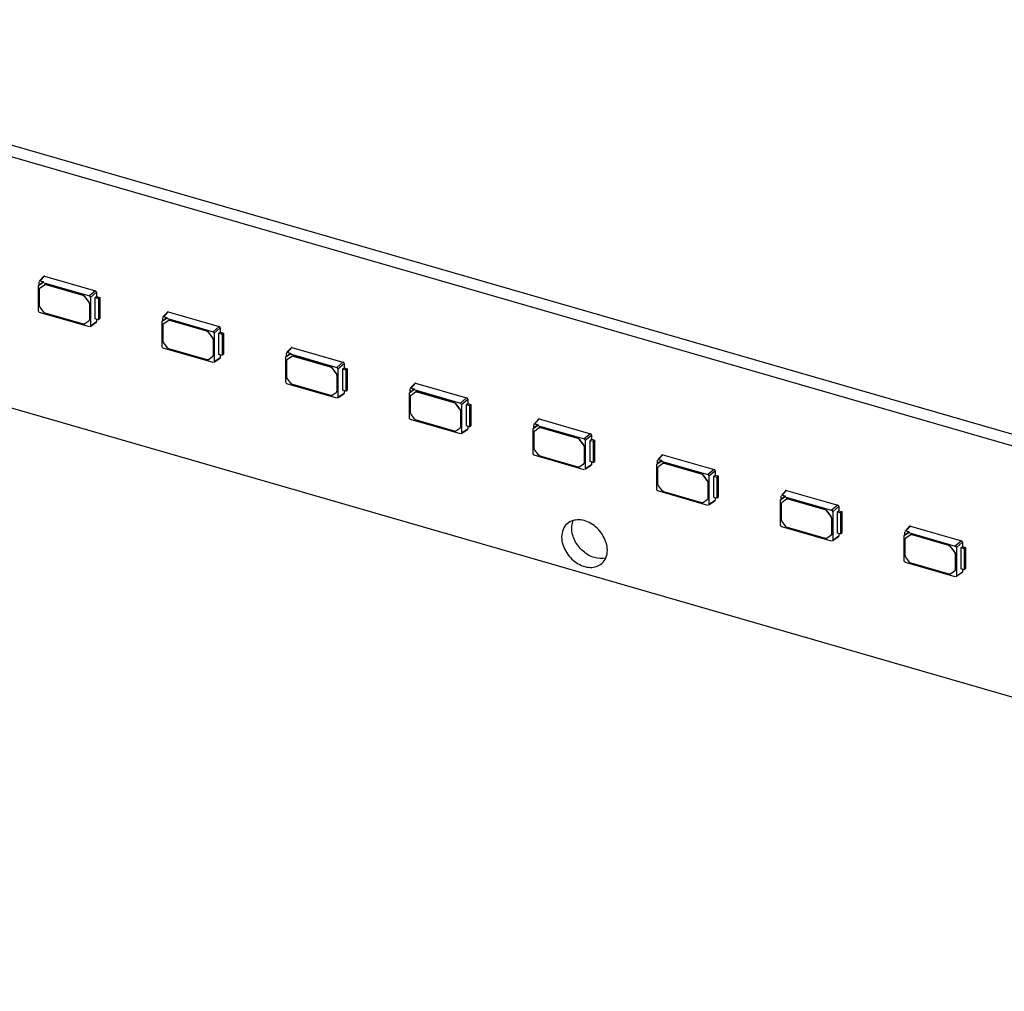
# Model space of a CAD drawing. Header units: millimetres. Extents: x 0 to 210, y 0 to 297.
# Tile 37 of 59: x 103 to 115, y 224 to 235. Entities that reach past the tile are written whole.
import ezdxf

# ---------------------------------------------------------------- set-up
doc = ezdxf.new("R2010")
doc.units = ezdxf.units.MM
doc.header["$LTSCALE"] = 19.36
doc.layers.get('0').update_dxf_attribs({"linetype": 'CONTINUOUS'})

msp = doc.modelspace()

# ---------------------------------------------------------------- linework, layer by layer
at = {"color": 7, "linetype": 'Continuous'}
for p, q in [((65.83727, 241.51068), (134.25328, 221.76068)), ((117.21764, 229.73428), (102.28489, 234.04499)), ((117.09979, 229.63221), (102.16704, 233.94292)), ((103.28291, 232.22423), (103.28279, 232.26254)), ((103.3369, 232.32582), (103.28513, 232.2691)), ((103.29514, 232.27132), (103.34671, 232.3281)), ((103.29514, 232.27133), (103.33342, 232.26016)), ((103.34671, 232.3281), (103.94104, 232.15653)), ((103.27616, 232.21821), (103.28296, 232.22415)), ((103.27622, 232.21814), (103.32605, 232.25358)), ((103.27634, 231.92139), (103.27622, 232.21814)), ((103.33342, 232.26016), (103.28291, 232.22423)), ((103.28728, 231.98473), (103.28728, 232.17575)), ((103.29475, 232.19144), (103.29332, 232.1902)), ((103.29333, 232.19018), (103.29453, 232.19115)), ((103.29453, 232.19115), (103.3461, 232.22806)), ((103.33348, 232.26009), (103.32599, 232.25366)), ((103.32605, 232.25358), (103.8702, 232.09639)), ((103.36217, 232.22902), (103.79267, 232.10475)), ((103.3636, 232.23026), (103.7941, 232.10598)), ((103.94104, 232.15653), (103.8702, 232.09639)), ((103.81016, 232.09245), (103.86151, 232.02628)), ((103.86293, 232.02752), (103.81159, 232.09369)), ((103.88255, 232.08047), (103.95318, 232.14088)), ((103.88255, 232.08047), (103.88255, 231.74639)), ((103.93759, 232.07899), (103.95318, 232.09115)), ((103.93759, 232.07899), (103.97509, 232.06817)), ((103.93759, 231.83156), (103.93759, 232.07899)), ((103.95318, 232.14088), (103.95318, 232.09115)), ((103.95318, 232.09115), (103.98952, 232.08066)), ((103.97509, 232.06817), (103.98952, 232.08066)), ((103.97509, 232.06817), (103.97509, 231.82073)), ((103.98952, 232.08066), (103.98952, 231.83323)), ((103.33791, 231.90923), (103.29453, 231.96514)), ((103.86875, 232.0067), (103.86875, 231.81807)), ((103.87018, 232.00793), (103.87018, 231.8193)), ((103.8702, 231.7376), (103.28869, 231.90547)), ((103.79943, 231.76876), (103.35541, 231.89693)), ((103.8627, 231.80363), (103.86151, 231.80266)), ((103.86414, 231.80485), (103.86271, 231.80361)), ((103.97509, 231.82073), (103.93759, 231.83156)), ((103.95318, 231.82706), (103.95318, 231.79399)), ((103.97509, 231.82073), (103.98952, 231.83323)), ((104.71623, 231.8025), (104.72303, 231.80844)), ((104.71628, 231.80243), (104.76611, 231.83787)), ((104.72297, 231.80852), (104.72285, 231.84683)), ((104.77349, 231.84445), (104.72297, 231.80852)), ((104.77697, 231.91011), (104.72519, 231.85339)), ((104.73459, 231.77544), (104.78617, 231.81235)), ((104.73521, 231.85561), (104.78677, 231.91239)), ((104.73521, 231.85562), (104.77349, 231.84445)), ((104.77354, 231.84438), (104.76606, 231.83795)), ((104.76611, 231.83787), (105.31026, 231.68068)), ((104.78677, 231.91239), (105.3811, 231.74082)), ((104.80224, 231.81331), (105.23273, 231.68904)), ((104.80366, 231.81455), (105.23416, 231.69027)), ((103.86151, 231.80266), (103.81693, 231.77095)), ((103.95318, 231.79399), (103.88255, 231.74639)), ((103.94941, 231.7864), (103.88499, 231.74279)), ((104.7164, 231.50568), (104.71628, 231.80243)), ((104.72734, 231.56902), (104.72734, 231.76004)), ((104.73481, 231.77573), (104.73338, 231.77449)), ((104.7334, 231.77447), (104.73459, 231.77544)), ((105.3811, 231.74082), (105.31026, 231.68068)), ((105.32262, 231.66476), (105.39325, 231.72517)), ((105.39325, 231.72517), (105.39325, 231.67544)), ((105.25023, 231.67674), (105.30157, 231.61057)), ((105.303, 231.61181), (105.25165, 231.67798)), ((105.30882, 231.59099), (105.30882, 231.40236)), ((105.31024, 231.59222), (105.31024, 231.40359)), ((105.32262, 231.66476), (105.32262, 231.33068)), ((105.37766, 231.66328), (105.39324, 231.67544)), ((105.37766, 231.66328), (105.41516, 231.65246)), ((105.37766, 231.41585), (105.37766, 231.66328)), ((105.39324, 231.67544), (105.42959, 231.66495)), ((105.41516, 231.65246), (105.42959, 231.66495)), ((105.41516, 231.65246), (105.41516, 231.40502)), ((105.42959, 231.66495), (105.42959, 231.41752)), ((105.31026, 231.32189), (104.72875, 231.48976)), ((104.77798, 231.49352), (104.73459, 231.54943)), ((105.23949, 231.35305), (104.79547, 231.48122)), ((106.21703, 231.4944), (106.16526, 231.43768)), ((106.17527, 231.4399), (106.22684, 231.49668)), ((106.22684, 231.49668), (106.82117, 231.32511)), ((105.30157, 231.38695), (105.25699, 231.35524)), ((105.30276, 231.38792), (105.30157, 231.38695)), ((105.30421, 231.38914), (105.30278, 231.3879)), ((105.39325, 231.37828), (105.32262, 231.33068)), ((105.38947, 231.37069), (105.32505, 231.32708)), ((105.41516, 231.40502), (105.37766, 231.41585)), ((105.39325, 231.41135), (105.39325, 231.37828)), ((105.41516, 231.40502), (105.42959, 231.41752)), ((106.15629, 231.38679), (106.16309, 231.39273)), ((106.15635, 231.38672), (106.20618, 231.42216)), ((106.15646, 231.08997), (106.15635, 231.38672)), ((106.16303, 231.3928), (106.16292, 231.43112)), ((106.21355, 231.42874), (106.16303, 231.3928)), ((106.1674, 231.15331), (106.1674, 231.34433)), ((106.17487, 231.36002), (106.17344, 231.35878)), ((106.17346, 231.35876), (106.17465, 231.35973)), ((106.17465, 231.35973), (106.22623, 231.39664)), ((106.17527, 231.4399), (106.21355, 231.42874)), ((106.21361, 231.42867), (106.20612, 231.42224)), ((106.20618, 231.42216), (106.75033, 231.26496)), ((106.2423, 231.3976), (106.67279, 231.27333)), ((106.24373, 231.39884), (106.67422, 231.27456)), ((106.69029, 231.26103), (106.74163, 231.19486)), ((106.74306, 231.1961), (106.69172, 231.26226)), ((106.82117, 231.32511), (106.75033, 231.26496)), ((106.76268, 231.24905), (106.83331, 231.30946)), ((106.76268, 231.24905), (106.76268, 230.91497)), ((106.81772, 231.24757), (106.83331, 231.25973)), ((106.81772, 231.24757), (106.85522, 231.23675)), ((106.81772, 231.00014), (106.81772, 231.24757)), ((106.83331, 231.30946), (106.83331, 231.25973)), ((106.83331, 231.25973), (106.86965, 231.24924)), ((106.85522, 231.23675), (106.86965, 231.24924)), ((106.85522, 231.23675), (106.85522, 230.98931)), ((106.86965, 231.24924), (106.86965, 231.00181)), ((106.21804, 231.07781), (106.17465, 231.13372)), ((106.74888, 231.17527), (106.74888, 230.98665)), ((106.75031, 231.17651), (106.75031, 230.98788)), ((106.75033, 230.90618), (106.16881, 231.07405)), ((106.67956, 230.93733), (106.23553, 231.06551)), ((106.85522, 230.98931), (106.86965, 231.00181)), ((107.59641, 230.97101), (107.64624, 231.00645)), ((107.60309, 230.97709), (107.60298, 231.01541)), ((107.65361, 231.01303), (107.60309, 230.97709)), ((107.65709, 231.07869), (107.60532, 231.02197)), ((107.61533, 231.02419), (107.6669, 231.08097)), ((107.61533, 231.02419), (107.65361, 231.01303)), ((107.65367, 231.01296), (107.64618, 231.00653)), ((107.64624, 231.00645), (108.19039, 230.84925)), ((107.6669, 231.08097), (108.26123, 230.9094)), ((106.74163, 230.97124), (106.69705, 230.93953)), ((106.74283, 230.97221), (106.74163, 230.97124)), ((106.74427, 230.97343), (106.74284, 230.97219)), ((106.83331, 230.96257), (106.76268, 230.91497)), ((106.82954, 230.95498), (106.76512, 230.91137)), ((106.85522, 230.98931), (106.81772, 231.00014)), ((106.83331, 230.99564), (106.83331, 230.96257)), ((107.59635, 230.97108), (107.60315, 230.97702)), ((107.59652, 230.67426), (107.59641, 230.97101)), ((107.60747, 230.7376), (107.60747, 230.92862)), ((107.61494, 230.94431), (107.61351, 230.94307)), ((107.61352, 230.94305), (107.61471, 230.94402)), ((107.61471, 230.94402), (107.66629, 230.98093)), ((107.68236, 230.98189), (108.11286, 230.85762)), ((107.68379, 230.98313), (108.11428, 230.85885)), ((108.26123, 230.9094), (108.19039, 230.84925)), ((108.20274, 230.83334), (108.27337, 230.89375)), ((108.27337, 230.89375), (108.27337, 230.84402)), ((108.13035, 230.84532), (108.18169, 230.77915)), ((108.18312, 230.78039), (108.13178, 230.84655)), ((108.20274, 230.83334), (108.20274, 230.49926)), ((108.25778, 230.83186), (108.27337, 230.84402)), ((108.25778, 230.83186), (108.29528, 230.82104)), ((108.25778, 230.58443), (108.25778, 230.83186)), ((108.27337, 230.84402), (108.30971, 230.83353)), ((108.29528, 230.82104), (108.30971, 230.83353)), ((108.29528, 230.82104), (108.29528, 230.5736)), ((108.30971, 230.83353), (108.30971, 230.5861)), ((108.19039, 230.49047), (107.60888, 230.65834)), ((107.6581, 230.6621), (107.61471, 230.71801)), ((108.18894, 230.75956), (108.18894, 230.57094)), ((108.19037, 230.7608), (108.19037, 230.57217)), ((109.09716, 230.66297), (109.04538, 230.60626)), ((109.05539, 230.60848), (109.10696, 230.66526)), ((109.10696, 230.66526), (109.70129, 230.49369)), ((108.11962, 230.52162), (107.6756, 230.6498)), ((108.18169, 230.55553), (108.13712, 230.52382)), ((108.18289, 230.5565), (108.18169, 230.55553)), ((108.18433, 230.55772), (108.1829, 230.55648)), ((108.27337, 230.54686), (108.20274, 230.49926)), ((108.29528, 230.5736), (108.25778, 230.58443)), ((108.27337, 230.57993), (108.27337, 230.54686)), ((108.29528, 230.5736), (108.30971, 230.5861)), ((109.03642, 230.55537), (109.04321, 230.56131)), ((109.03647, 230.5553), (109.0863, 230.59074)), ((109.03659, 230.25855), (109.03647, 230.5553)), ((109.04316, 230.56138), (109.04304, 230.5997)), ((109.09368, 230.59732), (109.04316, 230.56138)), ((109.05478, 230.52831), (109.10636, 230.56522)), ((109.0554, 230.60848), (109.09368, 230.59732)), ((109.09373, 230.59725), (109.08625, 230.59081)), ((109.0863, 230.59074), (109.63045, 230.43354)), ((109.12242, 230.56618), (109.55292, 230.44191)), ((109.12385, 230.56742), (109.55435, 230.44314)), ((108.2696, 230.53927), (108.20518, 230.49566)), ((109.04753, 230.32189), (109.04753, 230.5129)), ((109.055, 230.5286), (109.05357, 230.52736)), ((109.05358, 230.52734), (109.05478, 230.52831)), ((109.57041, 230.42961), (109.62176, 230.36344)), ((109.62319, 230.36468), (109.57184, 230.43084)), ((109.70129, 230.49369), (109.63045, 230.43354)), ((109.64281, 230.41763), (109.71344, 230.47804)), ((109.69785, 230.41615), (109.71343, 230.42831)), ((109.71344, 230.47804), (109.71343, 230.42831)), ((109.71343, 230.42831), (109.74977, 230.41782)), ((109.629, 230.34385), (109.629, 230.15523)), ((109.63043, 230.34509), (109.63043, 230.15646)), ((109.64281, 230.41763), (109.64281, 230.08355)), ((109.69785, 230.41615), (109.73535, 230.40533)), ((109.69785, 230.16872), (109.69785, 230.41615)), ((109.73535, 230.40533), (109.74977, 230.41782)), ((109.73535, 230.40533), (109.73535, 230.15789)), ((109.74977, 230.41782), (109.74977, 230.17039)), ((109.63045, 230.07476), (109.04894, 230.24263)), ((109.09816, 230.24639), (109.05478, 230.3023)), ((109.55968, 230.10591), (109.11566, 230.23409)), ((110.53722, 230.24726), (110.48545, 230.19055)), ((110.49546, 230.19277), (110.54702, 230.24955)), ((110.54702, 230.24955), (111.14135, 230.07798)), ((109.62176, 230.13982), (109.57718, 230.10811)), ((109.62295, 230.14079), (109.62176, 230.13982)), ((109.62439, 230.14201), (109.62297, 230.14077)), ((109.71343, 230.13115), (109.64281, 230.08355)), ((109.70966, 230.12356), (109.64524, 230.07995)), ((109.73535, 230.15789), (109.69785, 230.16872)), ((109.71343, 230.16422), (109.71343, 230.13115)), ((109.73535, 230.15789), (109.74977, 230.17039)), ((110.47648, 230.13966), (110.48328, 230.1456)), ((110.47654, 230.13958), (110.52637, 230.17503)), ((110.47665, 229.84284), (110.47654, 230.13958)), ((110.48322, 230.14567), (110.48311, 230.18399)), ((110.53374, 230.18161), (110.48322, 230.14567)), ((110.48759, 229.90618), (110.48759, 230.09719)), ((110.49506, 230.11289), (110.49363, 230.11165)), ((110.49365, 230.11163), (110.49484, 230.1126)), ((110.49484, 230.1126), (110.54642, 230.14951)), ((110.49546, 230.19277), (110.53374, 230.18161)), ((110.5338, 230.18153), (110.52631, 230.1751)), ((110.52637, 230.17503), (111.07052, 230.01783)), ((110.56249, 230.15047), (110.99298, 230.02619)), ((110.56392, 230.1517), (110.99441, 230.02743)), ((111.01048, 230.0139), (111.06182, 229.94773)), ((111.06325, 229.94897), (111.01191, 230.01513)), ((111.14135, 230.07798), (111.07052, 230.01783)), ((111.08287, 230.00192), (111.1535, 230.06233)), ((111.08287, 230.00192), (111.08287, 229.66784)), ((111.13791, 230.00044), (111.1535, 230.0126)), ((111.13791, 230.00044), (111.17541, 229.98962)), ((111.13791, 229.75301), (111.13791, 230.00044)), ((111.1535, 230.06233), (111.1535, 230.0126)), ((111.1535, 230.0126), (111.18984, 230.00211)), ((111.17541, 229.98962), (111.18984, 230.00211)), ((111.17541, 229.98962), (111.17541, 229.74218)), ((111.18984, 230.00211), (111.18984, 229.75468)), ((110.53823, 229.83068), (110.49484, 229.88659)), ((111.06907, 229.92814), (111.06907, 229.73951)), ((111.0705, 229.92938), (111.0705, 229.74075)), ((111.07052, 229.65905), (110.489, 229.82692)), ((110.99974, 229.6902), (110.55572, 229.81838)), ((111.17541, 229.74218), (111.13791, 229.75301)), ((111.1535, 229.74851), (111.1535, 229.71544)), ((111.17541, 229.74218), (111.18984, 229.75468)), ((111.9166, 229.72387), (111.96643, 229.75932)), ((111.92328, 229.72996), (111.92317, 229.76828)), ((111.9738, 229.7659), (111.92328, 229.72996)), ((111.97728, 229.83155), (111.92551, 229.77484)), ((111.93552, 229.77706), (111.98709, 229.83384)), ((111.93552, 229.77706), (111.9738, 229.7659)), ((111.97386, 229.76582), (111.96637, 229.75939)), ((111.96643, 229.75932), (112.51058, 229.60212)), ((111.98709, 229.83384), (112.58142, 229.66227)), ((111.06182, 229.72411), (111.01724, 229.6924)), ((111.06301, 229.72508), (111.06182, 229.72411)), ((111.06446, 229.7263), (111.06303, 229.72506)), ((111.1535, 229.71544), (111.08287, 229.66784)), ((111.14973, 229.70785), (111.0853, 229.66424)), ((111.91654, 229.72395), (111.92334, 229.72989)), ((111.91671, 229.42713), (111.9166, 229.72387)), ((111.92766, 229.49047), (111.92766, 229.68148)), ((111.93512, 229.69718), (111.9337, 229.69594)), ((111.93371, 229.69592), (111.9349, 229.69689)), ((111.9349, 229.69689), (111.98648, 229.7338)), ((112.00255, 229.73476), (112.43304, 229.61048)), ((112.00398, 229.73599), (112.43447, 229.61172)), ((112.58142, 229.66227), (112.51058, 229.60212)), ((112.52293, 229.5862), (112.59356, 229.64662)), ((112.59356, 229.64662), (112.59356, 229.59689)), ((112.45054, 229.59819), (112.50188, 229.53202)), ((112.50331, 229.53326), (112.45197, 229.59942)), ((112.50913, 229.51243), (112.50913, 229.3238)), ((112.51056, 229.51367), (112.51056, 229.32504)), ((112.52293, 229.5862), (112.52293, 229.25213)), ((112.57797, 229.58473), (112.59356, 229.59689)), ((112.57797, 229.58473), (112.61547, 229.57391)), ((112.57797, 229.33729), (112.57797, 229.58473)), ((112.59356, 229.59689), (112.6299, 229.5864)), ((112.61547, 229.57391), (112.6299, 229.5864)), ((112.61547, 229.57391), (112.61547, 229.32647)), ((112.6299, 229.5864), (112.6299, 229.33897)), ((112.51058, 229.24334), (111.92907, 229.41121)), ((111.97829, 229.41497), (111.9349, 229.47088)), ((112.43981, 229.27449), (111.99579, 229.40267)), ((113.41734, 229.41584), (113.36557, 229.35913)), ((113.37558, 229.36135), (113.42715, 229.41813)), ((113.42715, 229.41813), (114.02148, 229.24656)), ((112.50188, 229.3084), (112.4573, 229.27669)), ((112.50308, 229.30937), (112.50188, 229.3084)), ((112.50452, 229.31059), (112.50309, 229.30935)), ((112.59356, 229.29973), (112.52293, 229.25213)), ((112.58979, 229.29214), (112.52537, 229.24853)), ((112.61547, 229.32647), (112.57797, 229.33729)), ((112.59356, 229.33279), (112.59356, 229.29973)), ((112.61547, 229.32647), (112.6299, 229.33897)), ((113.3566, 229.30824), (113.3634, 229.31418)), ((113.35666, 229.30816), (113.40649, 229.34361)), ((113.35678, 229.01142), (113.35666, 229.30816)), ((113.36335, 229.31425), (113.36323, 229.35257)), ((113.41386, 229.35019), (113.36335, 229.31425)), ((113.37519, 229.28147), (113.37376, 229.28023)), ((113.37377, 229.28021), (113.37497, 229.28118)), ((113.37497, 229.28118), (113.42654, 229.31809)), ((113.37558, 229.36135), (113.41386, 229.35019)), ((113.41392, 229.35011), (113.40643, 229.34368)), ((113.40649, 229.34361), (113.95064, 229.18641)), ((113.44261, 229.31905), (113.87311, 229.19477)), ((113.44404, 229.32028), (113.87454, 229.19601)), ((113.36772, 229.07476), (113.36772, 229.26577)), ((113.8906, 229.18248), (113.94195, 229.11631)), ((113.94337, 229.11755), (113.89203, 229.18371)), ((114.02148, 229.24656), (113.95064, 229.18641)), ((113.96299, 229.17049), (114.03362, 229.23091)), ((113.96299, 229.17049), (113.96299, 228.83642)), ((114.01803, 229.16902), (114.03362, 229.18118)), ((114.01803, 229.16902), (114.05553, 229.1582)), ((114.01803, 228.92158), (114.01803, 229.16902)), ((114.03362, 229.23091), (114.03362, 229.18118)), ((114.03362, 229.18118), (114.06996, 229.17069)), ((114.05553, 229.1582), (114.06996, 229.17069)), ((114.06996, 229.17069), (114.06996, 228.92325)), ((113.41835, 228.99926), (113.37497, 229.05517)), ((113.94919, 229.09672), (113.94919, 228.90809)), ((113.95062, 229.09796), (113.95062, 228.90933)), ((114.05553, 229.1582), (114.05553, 228.91076)), ((113.95064, 228.82763), (113.36913, 228.9955)), ((113.87987, 228.85878), (113.43585, 228.98696)), ((113.94195, 228.89269), (113.89737, 228.86098)), ((113.94314, 228.89366), (113.94195, 228.89269)), ((113.94458, 228.89488), (113.94315, 228.89364)), ((114.03362, 228.88402), (113.96299, 228.83642)), ((114.02985, 228.87643), (113.96543, 228.83282)), ((114.05553, 228.91076), (114.01803, 228.92158)), ((114.03362, 228.91708), (114.03362, 228.88402)), ((114.05553, 228.91076), (114.06996, 228.92325))]:
    msp.add_line(p, q, dxfattribs=at)
at = {"color": 9, "linetype": 'Continuous'}
for p, q in [((103.29453, 232.19115), (103.29595, 232.19239)), ((103.34468, 232.22682), (103.3461, 232.22806)), ((103.36217, 232.22902), (103.3636, 232.23026)), ((103.79267, 232.10475), (103.7941, 232.10598)), ((103.81016, 232.09245), (103.81159, 232.09369)), ((103.86151, 232.02628), (103.86293, 232.02752)), ((103.86875, 232.0067), (103.87018, 232.00793)), ((103.86875, 231.81807), (103.87018, 231.8193)), ((104.78474, 231.81111), (104.78617, 231.81235)), ((104.80224, 231.81331), (104.80366, 231.81455)), ((104.73459, 231.77544), (104.73602, 231.77668)), ((105.23273, 231.68904), (105.23416, 231.69027)), ((105.25023, 231.67674), (105.25165, 231.67798)), ((105.30157, 231.61057), (105.303, 231.61181)), ((105.30882, 231.59099), (105.31024, 231.59222)), ((105.30882, 231.40236), (105.31024, 231.40359)), ((106.17465, 231.35973), (106.17608, 231.36097)), ((106.2248, 231.3954), (106.22623, 231.39664)), ((106.2423, 231.3976), (106.24373, 231.39884)), ((106.67279, 231.27333), (106.67422, 231.27456)), ((106.69029, 231.26103), (106.69172, 231.26226)), ((106.74163, 231.19486), (106.74306, 231.1961)), ((106.74888, 231.17527), (106.75031, 231.17651)), ((106.74888, 230.98665), (106.75031, 230.98788)), ((107.61471, 230.94402), (107.61614, 230.94526)), ((107.66486, 230.97969), (107.66629, 230.98093)), ((107.68236, 230.98189), (107.68379, 230.98313)), ((108.11286, 230.85762), (108.11428, 230.85885)), ((108.13035, 230.84532), (108.13178, 230.84655)), ((108.18169, 230.77915), (108.18312, 230.78039)), ((108.18894, 230.75956), (108.19037, 230.7608)), ((108.18894, 230.57094), (108.19037, 230.57217)), ((109.10493, 230.56398), (109.10636, 230.56522)), ((109.12242, 230.56618), (109.12385, 230.56742)), ((109.05478, 230.52831), (109.05621, 230.52955)), ((109.55292, 230.44191), (109.55435, 230.44314)), ((109.57041, 230.42961), (109.57184, 230.43084)), ((109.62176, 230.36344), (109.62319, 230.36468)), ((109.629, 230.34385), (109.63043, 230.34509)), ((109.629, 230.15523), (109.63043, 230.15646)), ((110.49484, 230.1126), (110.49627, 230.11384)), ((110.54499, 230.14827), (110.54642, 230.14951)), ((110.56249, 230.15047), (110.56392, 230.1517)), ((110.99298, 230.02619), (110.99441, 230.02743)), ((111.01048, 230.0139), (111.01191, 230.01513)), ((111.06182, 229.94773), (111.06325, 229.94897)), ((111.06907, 229.92814), (111.0705, 229.92938)), ((111.06907, 229.73951), (111.0705, 229.74075)), ((111.9349, 229.69689), (111.93633, 229.69813)), ((111.98505, 229.73256), (111.98648, 229.7338)), ((112.00255, 229.73476), (112.00398, 229.73599)), ((112.43304, 229.61048), (112.43447, 229.61172)), ((112.45054, 229.59819), (112.45197, 229.59942)), ((112.50188, 229.53202), (112.50331, 229.53326)), ((112.50913, 229.51243), (112.51056, 229.51367)), ((112.50913, 229.3238), (112.51056, 229.32504)), ((113.37497, 229.28118), (113.37639, 229.28242)), ((113.42512, 229.31685), (113.42654, 229.31809)), ((113.44261, 229.31905), (113.44404, 229.32028)), ((113.87311, 229.19477), (113.87454, 229.19601)), ((113.8906, 229.18248), (113.89203, 229.18371)), ((113.94195, 229.11631), (113.94337, 229.11755)), ((113.94919, 229.09672), (113.95062, 229.09796)), ((113.94919, 228.90809), (113.95062, 228.90933))]:
    msp.add_line(p, q, dxfattribs=at)
at = {"color": 7, "linetype": 'Continuous'}
for centre in [(103.84876, 231.8193), (105.28882, 231.40359), (106.72889, 230.98788), (108.16895, 230.57217), (109.60901, 230.15646), (111.04907, 229.74075), (112.48914, 229.32504), (113.9292, 228.90933)]:
    msp.add_arc(centre, 0.02142, 351.555779, 0.008136, dxfattribs=at)
for centre, major_axis, ratio, start_param, end_param in [((103.29518, 232.25892), (-0.00937, 0.01084), 0.74771919, -0.85475667, 0.08835163), ((103.87016, 232.08401), (0.00936, -0.01079), 0.75228725, 0.71446962, 2.28218902), ((104.73525, 231.84321), (-0.00937, 0.01084), 0.74771919, -0.85475667, 0.08835163), ((103.87016, 231.75001), (-0.00937, 0.01084), 0.74771919, -3.22995377, -2.42862992), ((105.31023, 231.6683), (0.00936, -0.01079), 0.75228725, 0.71446962, 2.28218902), ((106.17531, 231.4275), (-0.00937, 0.01084), 0.74771919, -0.85475667, 0.08835163), ((105.31023, 231.3343), (-0.00937, 0.01084), 0.74771919, -3.22995377, -2.42862992), ((106.75029, 231.25259), (0.00936, -0.01079), 0.75228725, 0.71446962, 2.28218902), ((107.61537, 231.01179), (-0.00937, 0.01084), 0.74771919, -0.85475667, 0.08835163), ((106.75029, 230.91858), (-0.00937, 0.01084), 0.74771919, -3.22995377, -2.42862992), ((108.19035, 230.83687), (0.00936, -0.01079), 0.75228725, 0.71446962, 2.28218902), ((109.05543, 230.59608), (-0.00937, 0.01084), 0.74771919, -0.85475667, 0.08835163), ((108.19035, 230.50287), (-0.00937, 0.01084), 0.74771919, -3.22995377, -2.42862992), ((109.63041, 230.42116), (0.00936, -0.01079), 0.75228725, 0.71446962, 2.28218902), ((109.63041, 230.08716), (-0.00937, 0.01084), 0.74771919, -3.22995377, -2.42862992), ((110.4955, 230.18037), (-0.00937, 0.01084), 0.74771919, -0.85475667, 0.08835163), ((111.07048, 230.00545), (0.00936, -0.01079), 0.75228725, 0.71446962, 2.28218902), ((111.93556, 229.76466), (-0.00937, 0.01084), 0.74771919, -0.85475667, 0.08835163), ((111.07048, 229.67145), (-0.00937, 0.01084), 0.74771919, -3.22995377, -2.42862992), ((112.51054, 229.58974), (0.00936, -0.01079), 0.75228725, 0.71446962, 2.28218902), ((113.37562, 229.34895), (-0.00937, 0.01084), 0.74771919, -0.85475667, 0.08835163), ((112.51054, 229.25574), (-0.00937, 0.01084), 0.74771919, -3.22995377, -2.42862992), ((113.9506, 229.17403), (0.00936, -0.01079), 0.75228725, 0.71446962, 2.28218902), ((113.9506, 228.84003), (-0.00937, 0.01084), 0.74771919, -3.22995377, -2.42862992)]:
    msp.add_ellipse(centre, major_axis=major_axis, ratio=ratio, start_param=start_param, end_param=end_param, dxfattribs=at)
for points in [[(103.34671, 232.3281), (103.34347, 232.32898), (103.33915, 232.32831), (103.3369, 232.32582)], [(103.28728, 232.17575), (103.28728, 232.18097), (103.28941, 232.18673), (103.29332, 232.19019)], [(103.95318, 232.14088), (103.95307, 232.14748), (103.94735, 232.1546), (103.94104, 232.15653)], [(103.79267, 232.10475), (103.79952, 232.10277), (103.80579, 232.09808), (103.81016, 232.09245)], [(103.81159, 232.09369), (103.80722, 232.09932), (103.80094, 232.10401), (103.7941, 232.10598)], [(103.28869, 231.90547), (103.28224, 231.90733), (103.27634, 231.91467), (103.27634, 231.92139)], [(103.29453, 231.96514), (103.29026, 231.97064), (103.28728, 231.97777), (103.28728, 231.98473)], [(103.86151, 232.02628), (103.86577, 232.02078), (103.86875, 232.01366), (103.86875, 232.0067)], [(103.87018, 232.00793), (103.87018, 232.01489), (103.8672, 232.02202), (103.86293, 232.02752)], [(103.35541, 231.89693), (103.34856, 231.89891), (103.34228, 231.9036), (103.33791, 231.90923)], [(103.86875, 231.81807), (103.86875, 231.81285), (103.86662, 231.80708), (103.86271, 231.80362)], [(104.78677, 231.91239), (104.78353, 231.91327), (104.77921, 231.9126), (104.77696, 231.91011)], [(103.94942, 231.78639), (103.95176, 231.78797), (103.95313, 231.79116), (103.95318, 231.79399)], [(104.72734, 231.76004), (104.72734, 231.76526), (104.72948, 231.77102), (104.73339, 231.77448)], [(105.23273, 231.68904), (105.23958, 231.68706), (105.24586, 231.68237), (105.25023, 231.67674)], [(105.25165, 231.67798), (105.24728, 231.68361), (105.24101, 231.6883), (105.23416, 231.69027)], [(105.39324, 231.72517), (105.39313, 231.73177), (105.38742, 231.73889), (105.3811, 231.74082)], [(105.30157, 231.61057), (105.30584, 231.60507), (105.30882, 231.59795), (105.30882, 231.59099)], [(105.31024, 231.59222), (105.31024, 231.59918), (105.30727, 231.60631), (105.303, 231.61181)], [(104.72875, 231.48976), (104.7223, 231.49162), (104.7164, 231.49896), (104.7164, 231.50568)], [(104.73459, 231.54943), (104.73032, 231.55493), (104.72734, 231.56206), (104.72734, 231.56902)], [(104.79547, 231.48122), (104.78862, 231.4832), (104.78235, 231.48789), (104.77798, 231.49352)], [(106.22683, 231.49668), (106.22359, 231.49756), (106.21928, 231.49689), (106.21702, 231.4944)], [(105.30882, 231.40236), (105.30882, 231.39714), (105.30668, 231.39137), (105.30277, 231.38791)], [(105.38948, 231.37068), (105.39182, 231.37226), (105.3932, 231.37545), (105.39324, 231.37828)], [(106.1674, 231.34433), (106.1674, 231.34955), (106.16954, 231.35531), (106.17345, 231.35877)], [(106.67279, 231.27333), (106.67964, 231.27135), (106.68592, 231.26666), (106.69029, 231.26103)], [(106.69172, 231.26226), (106.68735, 231.2679), (106.68107, 231.27259), (106.67422, 231.27456)], [(106.83331, 231.30946), (106.8332, 231.31606), (106.82748, 231.32318), (106.82116, 231.32511)], [(106.17465, 231.13372), (106.17038, 231.13922), (106.1674, 231.14635), (106.1674, 231.15331)], [(106.74163, 231.19486), (106.7459, 231.18936), (106.74888, 231.18224), (106.74888, 231.17527)], [(106.75031, 231.17651), (106.75031, 231.18347), (106.74733, 231.1906), (106.74306, 231.1961)], [(106.16881, 231.07405), (106.16236, 231.07591), (106.15646, 231.08325), (106.15646, 231.08997)], [(106.23553, 231.06551), (106.22869, 231.06749), (106.22241, 231.07218), (106.21804, 231.07781)], [(107.6669, 231.08097), (107.66366, 231.08185), (107.65934, 231.08118), (107.65709, 231.07869)], [(106.74888, 230.98665), (106.74888, 230.98143), (106.74674, 230.97566), (106.74283, 230.9722)], [(106.82954, 230.95497), (106.83189, 230.95655), (106.83326, 230.95974), (106.83331, 230.96257)], [(107.60747, 230.92862), (107.60747, 230.93384), (107.6096, 230.9396), (107.61351, 230.94306)], [(108.27337, 230.89375), (108.27326, 230.90035), (108.26754, 230.90747), (108.26123, 230.9094)], [(108.11286, 230.85762), (108.1197, 230.85564), (108.12598, 230.85095), (108.13035, 230.84532)], [(108.13178, 230.84655), (108.12741, 230.85219), (108.12113, 230.85688), (108.11428, 230.85885)], [(108.18169, 230.77915), (108.18596, 230.77365), (108.18894, 230.76653), (108.18894, 230.75956)], [(108.19037, 230.7608), (108.19037, 230.76776), (108.18739, 230.77489), (108.18312, 230.78039)], [(107.60888, 230.65834), (107.60242, 230.6602), (107.59652, 230.66754), (107.59652, 230.67426)], [(107.61471, 230.71801), (107.61045, 230.72351), (107.60747, 230.73064), (107.60747, 230.7376)], [(107.6756, 230.6498), (107.66875, 230.65178), (107.66247, 230.65647), (107.6581, 230.6621)], [(109.10696, 230.66526), (109.10372, 230.66614), (109.0994, 230.66547), (109.09715, 230.66298)], [(108.18894, 230.57094), (108.18894, 230.56572), (108.18681, 230.55995), (108.1829, 230.55649)], [(108.26961, 230.53926), (108.27195, 230.54084), (108.27332, 230.54403), (108.27337, 230.54686)], [(109.04753, 230.5129), (109.04753, 230.51813), (109.04967, 230.52389), (109.05358, 230.52735)], [(109.55292, 230.44191), (109.55977, 230.43993), (109.56604, 230.43524), (109.57041, 230.42961)], [(109.57184, 230.43084), (109.56747, 230.43648), (109.5612, 230.44117), (109.55435, 230.44314)], [(109.71343, 230.47804), (109.71332, 230.48464), (109.7076, 230.49176), (109.70129, 230.49369)], [(109.05478, 230.3023), (109.05051, 230.3078), (109.04753, 230.31493), (109.04753, 230.32189)], [(109.62176, 230.36344), (109.62603, 230.35794), (109.629, 230.35082), (109.629, 230.34385)], [(109.63043, 230.34509), (109.63043, 230.35205), (109.62745, 230.35918), (109.62319, 230.36468)], [(109.04894, 230.24263), (109.04249, 230.24449), (109.03659, 230.25183), (109.03659, 230.25855)], [(109.11566, 230.23409), (109.10881, 230.23607), (109.10253, 230.24076), (109.09816, 230.24639)], [(110.54702, 230.24955), (110.54378, 230.25043), (110.53947, 230.24976), (110.53721, 230.24727)], [(109.629, 230.15523), (109.629, 230.15), (109.62687, 230.14424), (109.62296, 230.14078)], [(109.70967, 230.12355), (109.71201, 230.12513), (109.71339, 230.12832), (109.71343, 230.13115)], [(110.48759, 230.09719), (110.48759, 230.10241), (110.48973, 230.10818), (110.49364, 230.11164)], [(110.99298, 230.02619), (110.99983, 230.02422), (111.00611, 230.01953), (111.01048, 230.0139)], [(111.01191, 230.01513), (111.00754, 230.02077), (111.00126, 230.02545), (110.99441, 230.02743)], [(111.1535, 230.06233), (111.15339, 230.06893), (111.14767, 230.07605), (111.14135, 230.07798)], [(110.49484, 229.88659), (110.49057, 229.89209), (110.48759, 229.89922), (110.48759, 229.90618)], [(111.06182, 229.94773), (111.06609, 229.94223), (111.06907, 229.93511), (111.06907, 229.92814)], [(111.0705, 229.92938), (111.0705, 229.93634), (111.06752, 229.94347), (111.06325, 229.94897)], [(110.489, 229.82692), (110.48255, 229.82878), (110.47665, 229.83612), (110.47665, 229.84284)], [(110.55572, 229.81838), (110.54887, 229.82036), (110.5426, 229.82505), (110.53823, 229.83068)], [(111.06907, 229.73951), (111.06907, 229.73429), (111.06693, 229.72853), (111.06302, 229.72507)], [(111.98709, 229.83384), (111.98385, 229.83472), (111.97953, 229.83405), (111.97727, 229.83156)], [(111.14973, 229.70784), (111.15208, 229.70942), (111.15345, 229.71261), (111.1535, 229.71544)], [(111.92766, 229.68148), (111.92766, 229.6867), (111.92979, 229.69247), (111.9337, 229.69593)], [(112.59356, 229.64662), (112.59345, 229.65322), (112.58773, 229.66034), (112.58142, 229.66227)], [(112.43304, 229.61048), (112.43989, 229.60851), (112.44617, 229.60382), (112.45054, 229.59819)], [(112.45197, 229.59942), (112.4476, 229.60506), (112.44132, 229.60974), (112.43447, 229.61172)], [(112.50188, 229.53202), (112.50615, 229.52652), (112.50913, 229.5194), (112.50913, 229.51243)], [(112.51056, 229.51367), (112.51056, 229.52063), (112.50758, 229.52776), (112.50331, 229.53326)], [(111.92907, 229.41121), (111.92261, 229.41307), (111.91671, 229.42041), (111.91671, 229.42713)], [(111.9349, 229.47088), (111.93064, 229.47638), (111.92766, 229.48351), (111.92766, 229.49047)], [(111.99579, 229.40267), (111.98894, 229.40465), (111.98266, 229.40934), (111.97829, 229.41497)], [(113.42715, 229.41813), (113.42391, 229.41901), (113.41959, 229.41834), (113.41734, 229.41585)], [(112.50913, 229.3238), (112.50913, 229.31858), (112.50699, 229.31282), (112.50309, 229.30936)], [(112.5898, 229.29213), (112.59214, 229.29371), (112.59351, 229.2969), (112.59356, 229.29973)], [(113.36772, 229.26577), (113.36772, 229.27099), (113.36985, 229.27676), (113.37376, 229.28022)], [(113.87311, 229.19477), (113.87996, 229.1928), (113.88623, 229.18811), (113.8906, 229.18248)], [(113.89203, 229.18371), (113.88766, 229.18935), (113.88138, 229.19403), (113.87454, 229.19601)], [(114.03362, 229.23091), (114.03351, 229.23751), (114.02779, 229.24463), (114.02148, 229.24656)], [(113.37497, 229.05517), (113.3707, 229.06067), (113.36772, 229.0678), (113.36772, 229.07476)], [(113.94195, 229.11631), (113.94621, 229.11081), (113.94919, 229.10369), (113.94919, 229.09672)], [(113.95062, 229.09796), (113.95062, 229.10492), (113.94764, 229.11205), (113.94337, 229.11755)], [(113.36913, 228.9955), (113.36268, 228.99736), (113.35678, 229.0047), (113.35678, 229.01142)], [(113.43585, 228.98696), (113.429, 228.98894), (113.42272, 228.99363), (113.41835, 228.99926)], [(113.94919, 228.90809), (113.94919, 228.90287), (113.94706, 228.89711), (113.94315, 228.89365)], [(114.02986, 228.87642), (114.0322, 228.878), (114.03357, 228.88119), (114.03362, 228.88402)]]:
    msp.add_open_spline(points, degree=3, dxfattribs=at)
for points, knots in [([(103.34468, 232.22682), (103.34822, 232.22934), (103.35474, 232.23056), (103.36061, 232.22947), (103.36217, 232.22902)], [0, 0, 0, 0, 0.72729804, 1, 1, 1, 1]), ([(103.3636, 232.23026), (103.36203, 232.23071), (103.35617, 232.2318), (103.34965, 232.23058), (103.3461, 232.22806)], [0, 0, 0, 0, 0.27270196, 1, 1, 1, 1]), ([(104.78474, 231.81111), (104.78828, 231.81363), (104.7948, 231.81485), (104.80067, 231.81376), (104.80224, 231.81331)], [0, 0, 0, 0, 0.72729804, 1, 1, 1, 1]), ([(104.80366, 231.81455), (104.8021, 231.815), (104.79623, 231.81609), (104.78971, 231.81487), (104.78617, 231.81235)], [0, 0, 0, 0, 0.27270196, 1, 1, 1, 1]), ([(103.81693, 231.77095), (103.81338, 231.76843), (103.80686, 231.76721), (103.801, 231.7683), (103.79943, 231.76876)], [0, 0, 0, 0, 0.72729804, 1, 1, 1, 1]), ([(105.25699, 231.35524), (105.25344, 231.35272), (105.24692, 231.3515), (105.24106, 231.35259), (105.23949, 231.35305)], [0, 0, 0, 0, 0.72729804, 1, 1, 1, 1]), ([(106.2248, 231.3954), (106.22835, 231.39792), (106.23487, 231.39914), (106.24073, 231.39805), (106.2423, 231.3976)], [0, 0, 0, 0, 0.72729804, 1, 1, 1, 1]), ([(106.24373, 231.39884), (106.24216, 231.39929), (106.2363, 231.40038), (106.22977, 231.39916), (106.22623, 231.39664)], [0, 0, 0, 0, 0.27270196, 1, 1, 1, 1]), ([(106.69705, 230.93953), (106.69351, 230.93701), (106.68699, 230.93579), (106.68112, 230.93688), (106.67956, 230.93733)], [0, 0, 0, 0, 0.72729804, 1, 1, 1, 1]), ([(107.66486, 230.97969), (107.66841, 230.98221), (107.67493, 230.98343), (107.68079, 230.98234), (107.68236, 230.98189)], [0, 0, 0, 0, 0.72729804, 1, 1, 1, 1]), ([(107.68379, 230.98313), (107.68222, 230.98358), (107.67636, 230.98467), (107.66984, 230.98345), (107.66629, 230.98093)], [0, 0, 0, 0, 0.27270196, 1, 1, 1, 1]), ([(109.10493, 230.56398), (109.10847, 230.5665), (109.11499, 230.56772), (109.12086, 230.56663), (109.12242, 230.56618)], [0, 0, 0, 0, 0.72729804, 1, 1, 1, 1]), ([(109.12385, 230.56742), (109.12229, 230.56787), (109.11642, 230.56896), (109.1099, 230.56774), (109.10636, 230.56522)], [0, 0, 0, 0, 0.27270196, 1, 1, 1, 1]), ([(108.13712, 230.52382), (108.13357, 230.5213), (108.12705, 230.52008), (108.12119, 230.52117), (108.11962, 230.52162)], [0, 0, 0, 0, 0.72729804, 1, 1, 1, 1]), ([(109.57718, 230.10811), (109.57363, 230.10559), (109.56711, 230.10437), (109.56125, 230.10546), (109.55968, 230.10591)], [0, 0, 0, 0, 0.72729804, 1, 1, 1, 1]), ([(110.54499, 230.14827), (110.54853, 230.15079), (110.55506, 230.15201), (110.56092, 230.15092), (110.56249, 230.15047)], [0, 0, 0, 0, 0.72729804, 1, 1, 1, 1]), ([(110.56392, 230.1517), (110.56235, 230.15216), (110.55648, 230.15325), (110.54996, 230.15203), (110.54642, 230.14951)], [0, 0, 0, 0, 0.27270196, 1, 1, 1, 1]), ([(111.01724, 229.6924), (111.0137, 229.68988), (111.00718, 229.68866), (111.00131, 229.68975), (110.99974, 229.6902)], [0, 0, 0, 0, 0.72729804, 1, 1, 1, 1]), ([(111.98505, 229.73256), (111.9886, 229.73508), (111.99512, 229.7363), (112.00098, 229.73521), (112.00255, 229.73476)], [0, 0, 0, 0, 0.72729804, 1, 1, 1, 1]), ([(112.00398, 229.73599), (112.00241, 229.73645), (111.99655, 229.73754), (111.99003, 229.73632), (111.98648, 229.7338)], [0, 0, 0, 0, 0.27270196, 1, 1, 1, 1]), ([(109.43234, 229.44641), (109.41148, 229.42835), (109.37712, 229.37929), (109.36742, 229.32091), (109.36742, 229.29102)], [0, 0, 0, 0, 0.47999536, 1, 1, 1, 1]), ([(109.8994, 229.13745), (109.8994, 229.19482), (109.86144, 229.31358), (109.75683, 229.4249), (109.65097, 229.47865), (109.57008, 229.49509), (109.49365, 229.4859), (109.45004, 229.46174), (109.43234, 229.44641)], [0, 0, 0, 0, 0.25693418, 0.53080223, 0.66202631, 0.78362265, 0.8951218, 1, 1, 1, 1]), ([(109.48527, 229.39309), (109.48527, 229.40114), (109.48667, 229.43204), (109.49402, 229.4628), (109.50314, 229.48377)], [0, 0, 0, 0, 0.26048403, 1, 1, 1, 1]), ([(109.36742, 229.29102), (109.36742, 229.23365), (109.40538, 229.11488), (109.51, 229.00357), (109.61585, 228.94982), (109.69674, 228.93338), (109.77317, 228.94256), (109.81678, 228.96673), (109.83448, 228.98206)], [0, 0, 0, 0, 0.25693418, 0.53080223, 0.66202631, 0.78362265, 0.8951218, 1, 1, 1, 1]), ([(109.88144, 229.04676), (109.83877, 229.03513), (109.73849, 229.04214), (109.6088, 229.11979), (109.51319, 229.24221), (109.48527, 229.34417), (109.48527, 229.39309)], [0, 0, 0, 0, 0.22530894, 0.48267871, 0.75078507, 1, 1, 1, 1]), ([(113.42512, 229.31685), (113.42866, 229.31937), (113.43518, 229.32059), (113.44105, 229.3195), (113.44261, 229.31905)], [0, 0, 0, 0, 0.72729804, 1, 1, 1, 1]), ([(113.44404, 229.32028), (113.44247, 229.32074), (113.43661, 229.32183), (113.43009, 229.32061), (113.42654, 229.31809)], [0, 0, 0, 0, 0.27270196, 1, 1, 1, 1]), ([(112.4573, 229.27669), (112.45376, 229.27417), (112.44724, 229.27295), (112.44137, 229.27404), (112.43981, 229.27449)], [0, 0, 0, 0, 0.72729804, 1, 1, 1, 1]), ([(109.83448, 228.98206), (109.85534, 229.00012), (109.8897, 229.04918), (109.8994, 229.10756), (109.8994, 229.13745)], [0, 0, 0, 0, 0.47999536, 1, 1, 1, 1]), ([(113.89737, 228.86098), (113.89382, 228.85846), (113.8873, 228.85724), (113.88144, 228.85833), (113.87987, 228.85878)], [0, 0, 0, 0, 0.72729804, 1, 1, 1, 1])]:
    msp.add_open_spline(points, degree=3, knots=knots, dxfattribs=at)

doc.saveas('drawing.dxf')
